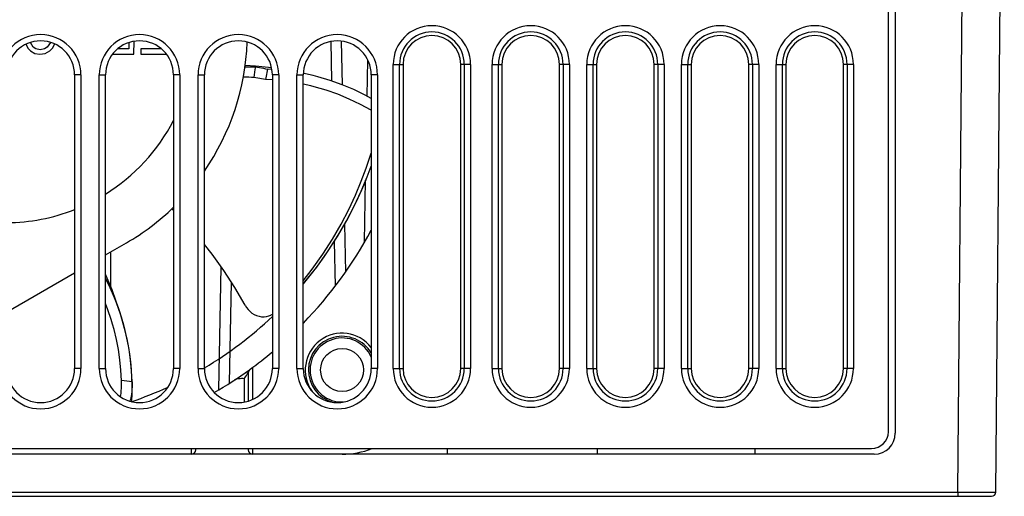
# Model space of a CAD drawing. Header units: millimetres. Extents: x 279 to 812, y 147 to 749.
# Tile 24 of 27: x 546 to 593, y 624 to 647. Entities that reach past the tile are written whole.
import ezdxf

# ---------------------------------------------------------------- set-up
doc = ezdxf.new("R2010")
doc.units = ezdxf.units.MM
doc.header["$LTSCALE"] = 65.395
doc.layers.get('0').update_dxf_attribs({"linetype": 'CONTINUOUS'})

msp = doc.modelspace()

# ---------------------------------------------------------------- linework, layer by layer
for p, q in [((590.834, 624.472), (591.236, 670.572)), ((592.634, 624.47), (593.036, 670.57)), ((587.855, 668.172), (587.855, 627.272)), ((587.525, 627.342), (587.525, 660.042)), ((546.54, 645.752), (546.544, 645.74)), ((546.544, 645.74), (546.621, 645.569)), ((546.621, 645.569), (546.742, 645.442)), ((546.873, 645.612), (546.737, 645.832)), ((546.995, 645.527), (546.873, 645.612)), ((547.201, 645.484), (546.995, 645.527)), ((547.411, 645.527), (547.201, 645.484)), ((547.539, 645.612), (547.411, 645.527)), ((547.694, 645.836), (547.539, 645.612)), ((547.658, 645.442), (547.788, 645.569)), ((547.788, 645.569), (547.877, 645.74)), ((547.877, 645.74), (547.885, 645.762)), ((551.411, 645.527), (550.89, 645.527)), ((551.422, 645.828), (551.411, 645.527)), ((551.652, 645.272), (551.674, 645.889)), ((551.995, 645.527), (551.986, 645.272)), ((552.96, 645.527), (551.995, 645.527)), ((561.02, 645.876), (561.053, 644.005)), ((561.52, 645.893), (561.556, 643.826)), ((546.742, 645.442), (546.945, 645.314)), ((546.945, 645.314), (547.194, 645.272)), ((547.194, 645.272), (547.445, 645.314)), ((547.445, 645.314), (547.658, 645.442)), ((550.642, 645.272), (551.652, 645.272)), ((551.986, 645.272), (553.207, 645.272)), ((562.745, 643.284), (562.775, 645)), ((556.945, 644.679), (557.071, 644.679)), ((557.438, 644.705), (556.953, 644.739)), ((558.051, 644.642), (557.438, 644.705)), ((558.219, 644.554), (558.017, 644.568)), ((558.202, 644.622), (558.051, 644.642)), ((563.986, 644.792), (564.455, 644.792)), ((563.986, 630.342), (563.986, 644.792)), ((564.286, 630.342), (564.286, 644.792)), ((564.455, 644.792), (564.455, 630.342)), ((567.663, 644.792), (567.195, 644.792)), ((567.195, 630.342), (567.195, 644.792)), ((567.363, 644.792), (567.363, 630.342)), ((567.663, 644.792), (567.663, 630.342)), ((568.686, 644.792), (569.155, 644.792)), ((568.686, 630.342), (568.686, 644.792)), ((568.986, 630.342), (568.986, 644.792)), ((569.155, 644.792), (569.155, 630.342)), ((572.363, 644.792), (571.895, 644.792)), ((571.895, 630.342), (571.895, 644.792)), ((572.063, 644.792), (572.063, 630.342)), ((572.363, 644.792), (572.363, 630.342)), ((573.186, 644.792), (573.655, 644.792)), ((573.186, 630.342), (573.186, 644.792)), ((573.486, 630.342), (573.486, 644.792)), ((573.655, 644.792), (573.655, 630.342)), ((576.863, 644.792), (576.395, 644.792)), ((576.395, 630.342), (576.395, 644.792)), ((576.563, 644.792), (576.563, 630.342)), ((576.863, 644.792), (576.863, 630.342)), ((577.686, 644.792), (578.155, 644.792)), ((577.686, 630.342), (577.686, 644.792)), ((577.986, 630.342), (577.986, 644.792)), ((578.155, 644.792), (578.155, 630.342)), ((581.363, 644.792), (580.895, 644.792)), ((580.895, 630.342), (580.895, 644.792)), ((581.063, 644.792), (581.063, 630.342)), ((581.363, 644.792), (581.363, 630.342)), ((582.186, 644.792), (582.655, 644.792)), ((582.186, 630.342), (582.186, 644.792)), ((582.486, 630.342), (582.486, 644.792)), ((582.655, 644.792), (582.655, 630.342)), ((585.863, 644.792), (585.395, 644.792)), ((585.395, 630.342), (585.395, 644.792)), ((585.563, 644.792), (585.563, 630.342)), ((585.863, 644.792), (585.863, 630.342)), ((549.141, 644.292), (548.841, 644.292)), ((548.841, 644.292), (548.841, 630.342)), ((549.141, 644.292), (549.141, 630.342)), ((550.008, 644.292), (550.308, 644.292)), ((550.008, 630.342), (550.008, 644.292)), ((550.308, 630.342), (550.308, 644.292)), ((553.841, 644.292), (553.541, 644.292)), ((553.541, 644.292), (553.541, 630.342)), ((553.841, 644.292), (553.841, 630.342)), ((554.708, 644.292), (555.008, 644.292)), ((554.708, 630.342), (554.708, 644.292)), ((555.008, 630.342), (555.008, 644.292)), ((558.241, 644.053), (557.911, 644.075)), ((558.541, 644.292), (558.241, 644.292)), ((558.241, 644.292), (558.241, 630.342)), ((558.541, 644.292), (558.541, 630.342)), ((559.408, 644.292), (559.708, 644.292)), ((559.408, 630.342), (559.408, 644.292)), ((559.708, 630.342), (559.708, 644.292)), ((559.815, 644.341), (559.72, 644.358)), ((560.185, 644.256), (559.815, 644.341)), ((563.241, 644.292), (562.941, 644.292)), ((562.941, 644.292), (562.941, 630.342)), ((563.241, 644.292), (563.241, 630.342)), ((560.066, 643.771), (559.708, 643.851)), ((562.624, 636.353), (562.676, 639.292)), ((553.541, 637.854), (553.469, 637.928)), ((561.672, 637.202), (561.711, 634.924)), ((550.308, 635.737), (551.305, 636.312)), ((561.186, 636.383), (561.223, 634.262)), ((550.555, 634.237), (550.555, 635.879)), ((555.702, 629.329), (555.804, 635.178)), ((545.608, 633.023), (548.841, 634.889)), ((556.207, 629.642), (556.291, 634.447)), ((549.141, 630.342), (548.841, 630.342)), ((550.008, 630.342), (550.308, 630.342)), ((553.841, 630.342), (553.541, 630.342)), ((554.708, 630.342), (555.008, 630.342)), ((557.008, 630.013), (557.048, 630.07)), ((557.048, 630.07), (557.093, 630.136)), ((557.099, 630.144), (557.099, 628.799)), ((557.299, 630.392), (557.299, 628.877)), ((558.541, 630.342), (558.241, 630.342)), ((559.408, 630.342), (559.708, 630.342)), ((563.241, 630.342), (562.941, 630.342)), ((563.986, 630.342), (564.455, 630.342)), ((567.663, 630.342), (567.195, 630.342)), ((568.686, 630.342), (569.155, 630.342)), ((572.363, 630.342), (571.895, 630.342)), ((573.186, 630.342), (573.655, 630.342)), ((576.863, 630.342), (576.395, 630.342)), ((577.686, 630.342), (578.155, 630.342)), ((581.363, 630.342), (580.895, 630.342)), ((582.186, 630.342), (582.655, 630.342)), ((585.863, 630.342), (585.395, 630.342)), ((551.323, 629.748), (551.072, 629.779)), ((551.571, 629.717), (551.323, 629.748)), ((556.899, 629.86), (556.899, 628.751)), ((511.425, 626.542), (586.725, 626.542)), ((586.855, 626.272), (511.555, 626.272)), ((554.397, 626.272), (554.397, 626.542)), ((554.597, 626.472), (554.597, 626.542)), ((557.099, 626.542), (557.099, 626.472)), ((557.299, 626.542), (557.299, 626.272)), ((566.555, 626.542), (566.555, 626.272)), ((573.675, 626.542), (573.675, 626.272)), ((581.175, 626.542), (581.175, 626.272)), ((500.833, 624.472), (591.116, 624.471)), ((590.834, 624.472), (590.834, 624.272)), ((591.116, 624.471), (591.892, 624.471)), ((591.892, 624.471), (592.634, 624.47)), ((505.505, 624.272), (592.434, 624.272))]:
    msp.add_line(p, q)
for points in [[(557.071, 644.679), (557.197, 644.678), (557.322, 644.675), (557.448, 644.671)], [(557.448, 644.671), (557.542, 644.657), (557.636, 644.641), (557.731, 644.625), (557.826, 644.607), (557.921, 644.588), (558.017, 644.568)], [(558.017, 644.568), (558, 644.484), (557.983, 644.401), (557.966, 644.318), (557.948, 644.236), (557.93, 644.155), (557.911, 644.075)], [(557.37, 644.172), (557.244, 644.176), (557.117, 644.177), (556.99, 644.178), (556.863, 644.177)], [(557.911, 644.075), (557.82, 644.094), (557.729, 644.111), (557.639, 644.128), (557.549, 644.144), (557.459, 644.159), (557.37, 644.172)], [(562.941, 643.177), (562.66, 643.331), (562.113, 643.594), (561.554, 643.827), (560.983, 644.03), (560.403, 644.201), (560.185, 644.256)], [(562.941, 642.612), (562.425, 642.893), (561.894, 643.146), (561.349, 643.371), (560.793, 643.566), (560.228, 643.73), (560.066, 643.771)], [(559.708, 634.514), (560.14, 635.062), (560.645, 635.773), (561.1, 636.485), (561.507, 637.193), (561.87, 637.894), (562.19, 638.579), (562.466, 639.237), (562.701, 639.858), (562.897, 640.43), (562.941, 640.571)], [(559.708, 634.363), (559.791, 634.458), (560.348, 635.163), (560.862, 635.88), (561.331, 636.607), (561.753, 637.335), (562.132, 638.058), (562.465, 638.768), (562.752, 639.451), (562.941, 639.954)], [(556.946, 633.35), (556.461, 634.185), (555.937, 634.994), (555.374, 635.774), (555.008, 636.231)], [(551.125, 632.594), (551.003, 632.995), (550.823, 633.532), (550.62, 634.08), (550.392, 634.636), (550.308, 634.822)], [(551.125, 632.594), (551.082, 632.739), (550.921, 633.224), (550.739, 633.701), (550.536, 634.169), (550.311, 634.628)], [(550.645, 632.454), (550.58, 632.67), (550.423, 633.133), (550.308, 633.427)], [(556.946, 633.35), (557.01, 633.246), (557.086, 633.15), (557.175, 633.06), (557.273, 632.98), (557.38, 632.914), (557.493, 632.862), (557.607, 632.826), (557.724, 632.805), (557.844, 632.801), (557.962, 632.814), (558.077, 632.844), (558.166, 632.881)], [(558.166, 632.881), (558.184, 632.89), (558.241, 632.925)], [(551.072, 629.779), (551.045, 630.269), (550.995, 630.757), (550.924, 631.242), (550.831, 631.724), (550.716, 632.2), (550.645, 632.454)], [(551.571, 629.717), (551.547, 630.23), (551.5, 630.74), (551.429, 631.247), (551.336, 631.75), (551.22, 632.248), (551.125, 632.594)], [(556.899, 629.86), (556.929, 629.903), (556.957, 629.942), (557.008, 630.013)], [(557.093, 630.136), (557.097, 630.142), (557.099, 630.144)], [(551.02, 629.007), (551.035, 629.079), (551.05, 629.177), (551.061, 629.284), (551.07, 629.401), (551.074, 629.523), (551.075, 629.649), (551.072, 629.779)], [(551.571, 629.717), (551.573, 629.589), (551.571, 629.466), (551.566, 629.346), (551.557, 629.232), (551.545, 629.129), (551.531, 629.034), (551.513, 628.949), (551.493, 628.875)], [(556.899, 629.86), (556.832, 629.862), (556.767, 629.862), (556.705, 629.86), (556.645, 629.856), (556.589, 629.848), (556.536, 629.836), (556.487, 629.817), (556.442, 629.793)], [(551.493, 628.875), (551.471, 628.814), (551.463, 628.796)]]:
    msp.add_lwpolyline(points)
msp.add_circle((561.555, 630.272), 1.021)
for centre, radius, start, end in [((565.825, 644.792), 1.838, 0, 180), ((570.525, 644.792), 1.838, 0, 180), ((575.025, 644.792), 1.838, 0, 180), ((579.525, 644.792), 1.838, 0, 180), ((584.025, 644.792), 1.838, 0, 180), ((547.225, 644.292), 1.916, 0, 180), ((551.925, 644.292), 1.916, 0, 180), ((556.625, 644.292), 1.916, 0, 180), ((561.325, 644.292), 1.916, 0, 180), ((565.825, 644.792), 1.539, 0, 180), ((565.825, 644.792), 1.37, 0, 180), ((570.525, 644.792), 1.539, 0, 180), ((570.525, 644.792), 1.37, 0, 180), ((575.025, 644.792), 1.539, 0, 180), ((575.025, 644.792), 1.37, 0, 180), ((579.525, 644.792), 1.539, 0, 180), ((579.525, 644.792), 1.37, 0, 180), ((584.025, 644.792), 1.539, 0, 180), ((584.025, 644.792), 1.37, 0, 180), ((547.225, 644.292), 1.616, 0, 180), ((551.925, 644.292), 1.616, 0, 180), ((556.625, 644.292), 1.616, 0, 180), ((545.555, 646.272), 11.5, 325.3063, 357.8901), ((561.325, 644.292), 1.616, 0, 180), ((545.555, 646.272), 12, 349.9254, 352.3351), ((545.555, 646.272), 9, 301.8995, 332.5942), ((545.555, 646.272), 18.5, 319.9382, 340.0524), ((545.555, 646.272), 11.5, 300, 314.0103), ((545.555, 646.272), 9, 270.338, 291.4302), ((545.555, 646.272), 19.75, 315.7991, 331.7031), ((540.278, 629.433), 11.297, 356.6454, 27.3886), ((545.555, 646.272), 18.5, 300.7426, 313.323), ((561.555, 630.272), 1.75, 37.6483, 215.6657), ((561.555, 630.272), 1.6, 29.9549, 253.5964), ((561.555, 630.272), 1.521, 23.953, 272.4006), ((545.555, 646.272), 19.75, 306.06, 309.9644), ((547.225, 630.342), 1.916, 180, 0), ((547.225, 630.342), 1.616, 180, 0), ((551.925, 630.342), 1.916, 180, 0), ((551.925, 630.342), 1.616, 180, 0), ((556.625, 630.342), 1.916, 180, 0), ((556.625, 630.342), 1.616, 180, 0), ((545.555, 646.272), 19.75, 300.176, 305.948), ((557.299, 630.144), 0.2, 126.06, 180), ((561.325, 630.342), 1.916, 180, 0), ((561.325, 630.342), 1.616, 180, 0), ((565.825, 630.342), 1.838, 180, 0), ((565.825, 630.342), 1.539, 180, 0), ((565.825, 630.342), 1.37, 180, 0), ((570.525, 630.342), 1.838, 180, 0), ((570.525, 630.342), 1.539, 180, 0), ((570.525, 630.342), 1.37, 180, 0), ((575.025, 630.342), 1.838, 180, 0), ((575.025, 630.342), 1.539, 180, 0), ((575.025, 630.342), 1.37, 180, 0), ((579.525, 630.342), 1.838, 180, 0), ((579.525, 630.342), 1.539, 180, 0), ((579.525, 630.342), 1.37, 180, 0), ((584.025, 630.342), 1.838, 180, 0), ((584.025, 630.342), 1.539, 180, 0), ((584.025, 630.342), 1.37, 180, 0), ((545.555, 646.272), 18.5, 288.8764, 294.6964), ((586.725, 627.342), 0.8, 270, 0), ((586.855, 627.272), 1, 270, 0), ((554.397, 626.472), 0.2, 270, 0), ((557.299, 626.472), 0.2, 180, 270), ((561.555, 630.272), 4, 270, 291.0603), ((592.434, 624.472), 0.2, 270.0301, 359.5)]:
    msp.add_arc(centre, radius, start, end)

doc.saveas('drawing.dxf')
